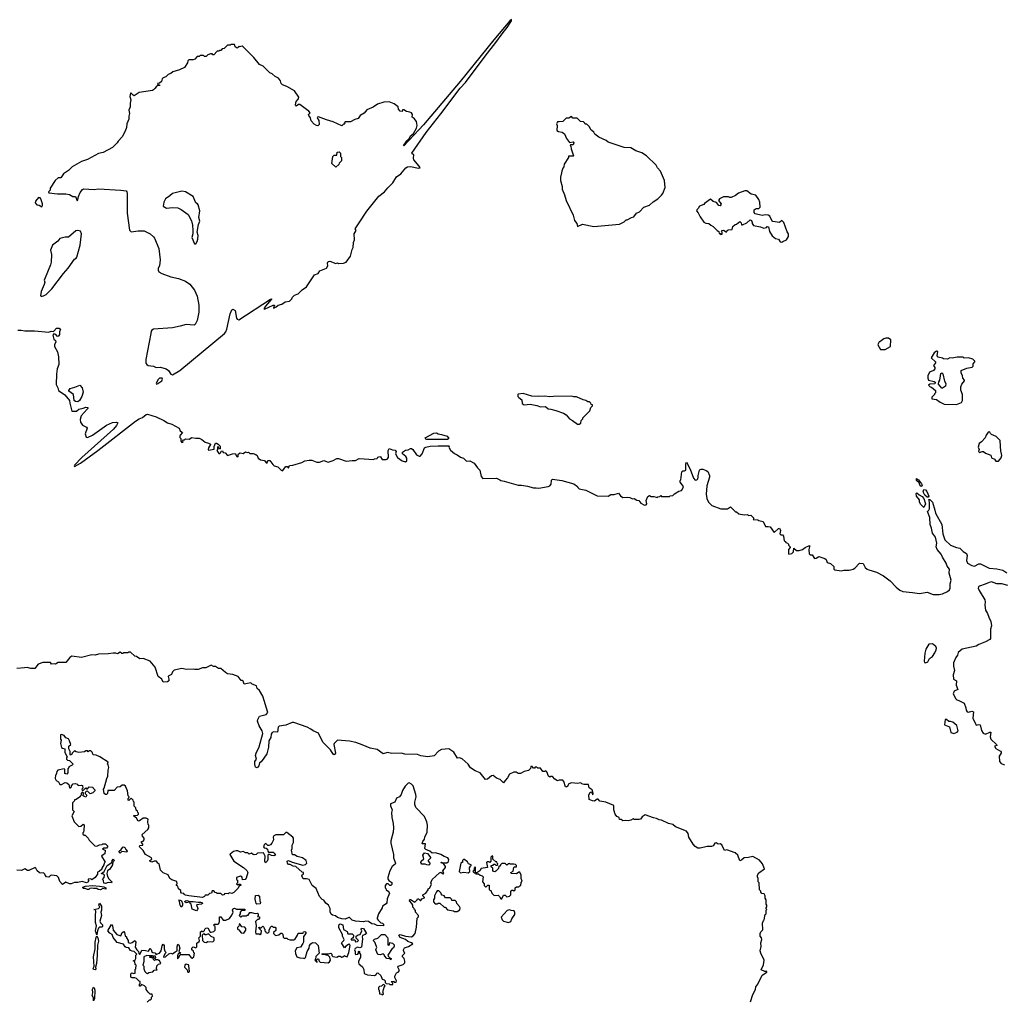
# Model space of a CAD drawing. Extents: x 2528705 to 2678277, y 911730 to 1023331.
# Tile 34 of 241: x 2579287 to 2590742, y 925676 to 937098. Entities that reach past the tile are written whole.
import ezdxf

# ---------------------------------------------------------------- set-up
doc = ezdxf.new("R2010")
doc.units = 0

msp = doc.modelspace()

# ---------------------------------------------------------------- linework, layer by layer
at = {"layer": '0CON20XD'}
for points in [[(2581065, 932965), (2581151, 933015), (2581668, 933445), (2581684, 933465), (2581695, 933495), (2581735, 933674), (2581755, 933720), (2581765, 933730), (2581794, 933714), (2581808, 933625), (2581815, 933612), (2581835, 933607), (2582205, 933846), (2582215, 933850), (2582217, 933845), (2582147, 933765), (2582128, 933735), (2582135, 933728), (2582237, 933777), (2582250, 933775), (2582240, 933745), (2582245, 933742), (2582272, 933755), (2582294, 933776), (2582335, 933789), (2582376, 933814), (2582425, 933824), (2582452, 933848), (2582462, 933868), (2582485, 933892), (2582525, 933908), (2582574, 933956), (2582625, 933988), (2582715, 934128), (2582760, 934145), (2582780, 934175), (2582855, 934208), (2582873, 934235), (2582867, 934265), (2582876, 934284), (2582896, 934286), (2582965, 934262), (2582985, 934268), (2582995, 934262), (2583055, 934263), (2583085, 934278), (2583134, 934345), (2583154, 934425), (2583167, 934445), (2583170, 934505), (2583181, 934535), (2583179, 934605), (2583200, 934645), (2583189, 934665), (2583235, 934735), (2583325, 934871), (2583464, 935045), (2583532, 935095), (2583568, 935142), (2583629, 935201), (2583672, 935268), (2583720, 935305), (2583780, 935375), (2583800, 935385), (2583835, 935389), (2583925, 935371), (2583946, 935374), (2583936, 935395), (2583874, 935465), (2583867, 935485), (2583872, 935525), (2583852, 935535), (2583849, 935545), (2584015, 935785), (2584185, 936002), (2584411, 936299), (2584475, 936368), (2584713, 936687), (2584816, 936815), (2584911, 936949), (2584958, 937005), (2585010, 937085), (2585008, 937098), (2584988, 937085), (2584805, 936865), (2584410, 936380), (2583986, 935874), (2583755, 935628), (2583751, 935635), (2583768, 935652), (2583791, 935689), (2583821, 935719), (2583835, 935746), (2583867, 935773), (2583904, 935835), (2583913, 935865), (2583903, 935913), (2583875, 935948), (2583853, 935963), (2583858, 935995), (2583845, 936012), (2583825, 936022), (2583788, 936028), (2583755, 936050), (2583742, 936048), (2583735, 936030), (2583713, 936033), (2583692, 936055), (2583690, 936085), (2583645, 936117), (2583585, 936142), (2583525, 936139), (2583448, 936115), (2583401, 936079), (2583325, 936048), (2583295, 936008), (2583247, 935983), (2583225, 935948), (2583185, 935938), (2583135, 935908), (2583075, 935908), (2583060, 935895), (2583068, 935882), (2583055, 935880), (2583035, 935862), (2582935, 935908), (2582855, 935931), (2582765, 935969), (2582750, 935965), (2582748, 935955), (2582767, 935925), (2582772, 935878), (2582757, 935863), (2582740, 935865), (2582712, 935882), (2582679, 935919), (2582672, 935955), (2582651, 935981), (2582647, 935995), (2582668, 936015), (2582652, 936035), (2582622, 936052), (2582545, 936109), (2582530, 936110), (2582505, 936090), (2582498, 936095), (2582494, 936105), (2582504, 936146), (2582532, 936175), (2582533, 936195), (2582485, 936268), (2582395, 936322), (2582345, 936338), (2582328, 936355), (2582320, 936385), (2582296, 936416), (2582260, 936435), (2582225, 936468), (2582195, 936480), (2582120, 936555), (2582075, 936578), (2582009, 936659), (2581885, 936782), (2581875, 936790), (2581845, 936780), (2581835, 936790), (2581830, 936775), (2581815, 936768), (2581795, 936780), (2581785, 936810), (2581745, 936810), (2581735, 936800), (2581705, 936800), (2581667, 936763), (2581642, 936758), (2581625, 936740), (2581615, 936740), (2581605, 936730), (2581585, 936730), (2581545, 936690), (2581535, 936690), (2581525, 936700), (2581505, 936700), (2581475, 936690), (2581455, 936670), (2581435, 936670), (2581425, 936680), (2581385, 936680), (2581375, 936670), (2581352, 936668), (2581325, 936640), (2581305, 936630), (2581255, 936630), (2581243, 936617), (2581240, 936595), (2581205, 936540), (2581147, 936513), (2581068, 936492), (2581045, 936470), (2581015, 936460), (2580987, 936433), (2580955, 936420), (2580945, 936410), (2580935, 936380), (2580915, 936360), (2580890, 936355), (2580892, 936342), (2580915, 936340), (2580918, 936332), (2580895, 936330), (2580873, 936317), (2580860, 936295), (2580845, 936283), (2580830, 936275), (2580675, 936249), (2580618, 936212), (2580605, 936219), (2580585, 936243), (2580575, 936243), (2580569, 936205), (2580578, 936165), (2580571, 936125), (2580572, 936085), (2580558, 936045), (2580564, 936005), (2580556, 935975), (2580558, 935942), (2580534, 935885), (2580531, 935845), (2580515, 935800), (2580480, 935735), (2580432, 935685), (2580422, 935665), (2580368, 935612), (2580256, 935554), (2580205, 935540), (2580075, 935470), (2580004, 935446), (2579898, 935385), (2579855, 935343), (2579795, 935303), (2579765, 935257), (2579735, 935258), (2579698, 935225), (2579643, 935137), (2579640, 935115), (2579620, 935095), (2579625, 935082), (2579725, 935072), (2579823, 935073), (2579865, 935062), (2579905, 935040), (2579935, 935040), (2579955, 934990), (2579965, 935002), (2579969, 935041), (2579990, 935085), (2580017, 935123), (2580030, 935130), (2580155, 935123), (2580205, 935129), (2580465, 935115), (2580524, 935105), (2580533, 935095), (2580538, 935075), (2580538, 934848), (2580565, 934649), (2580585, 934630), (2580665, 934641), (2580735, 934641), (2580806, 934606), (2580845, 934572), (2580857, 934555), (2580906, 934436), (2580922, 934305), (2580912, 934235), (2580899, 934205), (2580898, 934185), (2580906, 934165), (2580941, 934145), (2581045, 934104), (2581135, 934085), (2581214, 934054), (2581265, 934021), (2581320, 933950), (2581350, 933880), (2581371, 933775), (2581371, 933695), (2581353, 933597), (2581328, 933552), (2581315, 933545), (2581225, 933551), (2581155, 933531), (2581065, 933514), (2580845, 933498), (2580825, 933486), (2580818, 933475), (2580814, 933446), (2580755, 933144), (2580755, 933102), (2580765, 933084), (2580783, 933073), (2580845, 933066), (2580875, 933051), (2580925, 933054), (2580992, 933035), (2581017, 933015), (2581045, 932973), (2581065, 932965)], [(2585775, 934690), (2585835, 934717), (2585965, 934693), (2586265, 934720), (2586320, 934745), (2586343, 934767), (2586355, 934768), (2586403, 934797), (2586430, 934805), (2586464, 934846), (2586499, 934861), (2586550, 934915), (2586615, 934938), (2586655, 934978), (2586710, 935015), (2586753, 935057), (2586768, 935075), (2586798, 935145), (2586788, 935225), (2586742, 935335), (2586708, 935375), (2586692, 935405), (2586580, 935515), (2586525, 935549), (2586455, 935570), (2586396, 935606), (2586321, 935611), (2586135, 935672), (2586111, 935691), (2586025, 935732), (2585977, 935767), (2585965, 935790), (2585945, 935810), (2585930, 935815), (2585915, 935850), (2585885, 935880), (2585865, 935880), (2585860, 935895), (2585845, 935908), (2585812, 935912), (2585772, 935952), (2585723, 935953), (2585705, 935970), (2585677, 935953), (2585645, 935950), (2585605, 935912), (2585565, 935910), (2585545, 935910), (2585532, 935885), (2585540, 935865), (2585535, 935810), (2585555, 935798), (2585597, 935787), (2585625, 935770), (2585648, 935715), (2585685, 935670), (2585725, 935678), (2585732, 935665), (2585725, 935640), (2585695, 935640), (2585690, 935635), (2585700, 935625), (2585702, 935595), (2585730, 935515), (2585725, 935510), (2585672, 935508), (2585670, 935495), (2585622, 935415), (2585618, 935385), (2585605, 935370), (2585593, 935337), (2585592, 935315), (2585578, 935265), (2585577, 935225), (2585597, 935155), (2585598, 935125), (2585625, 935060), (2585643, 934995), (2585726, 934825), (2585743, 934763), (2585768, 934728), (2585775, 934690)], [(2582965, 935380), (2582920, 935425), (2582930, 935505), (2582945, 935520), (2582978, 935522), (2582982, 935558), (2583005, 935560), (2583020, 935545), (2583020, 935505), (2583030, 935495), (2583030, 935455), (2583002, 935428), (2582998, 935412), (2582965, 935380)], [(2579545, 934922), (2579553, 934935), (2579553, 934955), (2579534, 935014), (2579525, 935026), (2579505, 935027), (2579470, 934985), (2579468, 934968), (2579485, 934942), (2579515, 934938), (2579545, 934922)], [(2581335, 934489), (2581353, 934515), (2581361, 934545), (2581363, 934585), (2581353, 934625), (2581368, 934715), (2581382, 934755), (2581372, 934795), (2581381, 934875), (2581364, 934944), (2581355, 934956), (2581335, 934966), (2581305, 935040), (2581215, 935096), (2581175, 935102), (2581065, 935076), (2581035, 935047), (2580984, 935015), (2580964, 934975), (2580957, 934927), (2580995, 934906), (2581065, 934912), (2581127, 934907), (2581165, 934889), (2581245, 934830), (2581285, 934758), (2581299, 934705), (2581303, 934645), (2581300, 934605), (2581288, 934565), (2581321, 934491), (2581335, 934489)], [(2588155, 934508), (2588165, 934518), (2588208, 934535), (2588230, 934575), (2588230, 934605), (2588215, 934630), (2588178, 934738), (2588155, 934760), (2588125, 934738), (2588048, 934748), (2588040, 934755), (2588015, 934810), (2587995, 934822), (2587965, 934826), (2587925, 934818), (2587845, 934838), (2587833, 934853), (2587830, 934885), (2587855, 934900), (2587885, 934902), (2587902, 934918), (2587897, 934975), (2587887, 935005), (2587850, 935055), (2587796, 935066), (2587745, 935108), (2587724, 935106), (2587650, 935080), (2587615, 935052), (2587565, 935028), (2587548, 935028), (2587535, 935038), (2587477, 935037), (2587430, 935015), (2587418, 934995), (2587447, 934955), (2587446, 934944), (2587435, 934933), (2587420, 934935), (2587395, 934970), (2587355, 934983), (2587325, 935008), (2587255, 934960), (2587245, 934948), (2587195, 934927), (2587179, 934901), (2587163, 934887), (2587162, 934875), (2587181, 934851), (2587202, 934802), (2587245, 934742), (2587271, 934731), (2587305, 934727), (2587326, 934706), (2587355, 934692), (2587400, 934645), (2587420, 934635), (2587425, 934610), (2587435, 934610), (2587445, 934600), (2587458, 934602), (2587460, 934625), (2587452, 934632), (2587460, 934645), (2587475, 934648), (2587505, 934630), (2587515, 934630), (2587518, 934645), (2587528, 934652), (2587575, 934658), (2587585, 934690), (2587610, 934715), (2587625, 934718), (2587665, 934748), (2587680, 934735), (2587685, 934710), (2587695, 934710), (2587747, 934733), (2587785, 934768), (2587800, 934760), (2587809, 934739), (2587808, 934725), (2587824, 934704), (2587907, 934687), (2587945, 934672), (2587975, 934680), (2587985, 934690), (2587998, 934688), (2588010, 934635), (2588041, 934581), (2588082, 934552), (2588115, 934542), (2588135, 934512), (2588155, 934508)], [(2579535, 933880), (2579548, 933882), (2579565, 933883), (2579595, 933900), (2579660, 933965), (2579796, 934145), (2579849, 934205), (2579925, 934313), (2579945, 934322), (2579953, 934335), (2579991, 934475), (2580005, 934605), (2579995, 934638), (2579965, 934645), (2579941, 934639), (2579855, 934568), (2579814, 934566), (2579755, 934550), (2579729, 934521), (2579670, 934475), (2579647, 934415), (2579656, 934365), (2579653, 934275), (2579646, 934244), (2579582, 934095), (2579573, 934065), (2579580, 934045), (2579572, 934015), (2579538, 933935), (2579530, 933885), (2579535, 933880)], [(2579265, 933484), (2579305, 933485), (2579345, 933477), (2579458, 933478), (2579625, 933460), (2579653, 933473), (2579675, 933468), (2579685, 933472), (2579715, 933507), (2579745, 933510), (2579760, 933495), (2579750, 933465), (2579750, 933435), (2579735, 933412), (2579724, 933414), (2579706, 933436), (2579685, 933442), (2579673, 933425), (2579685, 933380), (2579702, 933365), (2579708, 933348), (2579691, 933315), (2579692, 933295), (2579725, 933233), (2579739, 933175), (2579741, 933085), (2579722, 933035), (2579715, 932975), (2579712, 932852), (2579731, 932815), (2579738, 932785), (2579811, 932731), (2579868, 932668), (2579871, 932635), (2579895, 932544), (2579946, 932544), (2579975, 932564), (2580025, 932576), (2580055, 932591), (2580078, 932585), (2580080, 932575), (2580073, 932565), (2580003, 932487), (2579989, 932445), (2579994, 932416), (2580019, 932379), (2580063, 932355), (2580071, 932345), (2580049, 932279), (2580061, 932241), (2580075, 932236), (2580135, 932264), (2580295, 932378), (2580365, 932409), (2580414, 932414), (2580428, 932408), (2580412, 932375), (2580377, 932333), (2580010, 932005), (2579923, 931915), (2579920, 931905), (2579925, 931900), (2579995, 931938), (2580194, 932085), (2580633, 932427), (2580675, 932454), (2580715, 932470), (2580758, 932502), (2580775, 932506), (2580875, 932476), (2580962, 932435), (2581005, 932406), (2581055, 932393), (2581143, 932345), (2581152, 932315), (2581180, 932295), (2581152, 932265), (2581150, 932255), (2581150, 932235), (2581160, 932225), (2581160, 932195), (2581175, 932180), (2581188, 932182), (2581180, 932195), (2581192, 932208), (2581205, 932210), (2581215, 932220), (2581262, 932218), (2581285, 932238), (2581335, 932228), (2581375, 932228), (2581404, 932214), (2581443, 932183), (2581485, 932172), (2581505, 932160), (2581507, 932153), (2581482, 932115), (2581480, 932095), (2581485, 932090), (2581548, 932102), (2581548, 932132), (2581565, 932170), (2581575, 932172), (2581597, 932157), (2581620, 932135), (2581620, 932105), (2581612, 932102), (2581595, 932130), (2581590, 932125), (2581590, 932095), (2581580, 932085), (2581605, 932050), (2581615, 932050), (2581628, 932062), (2581632, 932078), (2581645, 932080), (2581655, 932060), (2581678, 932058), (2581705, 932028), (2581763, 932047), (2581795, 932050), (2581814, 932014), (2581825, 932012), (2581830, 932015), (2581828, 932035), (2581832, 932045), (2581853, 932057), (2581885, 932050), (2581915, 932070), (2581935, 932060), (2581947, 932067), (2581965, 932050), (2582002, 932052), (2582035, 932040), (2582050, 932025), (2582060, 931995), (2582090, 931975), (2582135, 931968), (2582155, 931940), (2582167, 931943), (2582175, 931970), (2582195, 931968), (2582231, 931921), (2582248, 931908), (2582290, 931895), (2582330, 931855), (2582345, 931850), (2582385, 931900), (2582398, 931898), (2582415, 931880), (2582425, 931910), (2582465, 931913), (2582570, 931945), (2582604, 931966), (2582656, 931974), (2582685, 931973), (2582745, 931950), (2582775, 931950), (2582825, 931967), (2582875, 931950), (2582935, 931968), (2582978, 931992), (2582995, 931992), (2583085, 931962), (2583155, 931970), (2583195, 931967), (2583235, 931990), (2583405, 931980), (2583413, 931987), (2583445, 931992), (2583454, 932006), (2583475, 932017), (2583485, 932012), (2583505, 931982), (2583551, 931979), (2583562, 931985), (2583577, 932005), (2583573, 932085), (2583585, 932110), (2583625, 932092), (2583655, 932090), (2583668, 932075), (2583658, 932045), (2583683, 932005), (2583735, 931964), (2583775, 931953), (2583792, 931965), (2583790, 931995), (2583778, 932015), (2583742, 932045), (2583740, 932065), (2583775, 932088), (2583805, 932092), (2583835, 932110), (2583845, 932110), (2583862, 932095), (2583904, 932034), (2583935, 932018), (2583945, 932020), (2583968, 932045), (2583998, 932115), (2584010, 932125), (2584064, 932136), (2584155, 932141), (2584275, 932138), (2584282, 932135), (2584279, 932125), (2584297, 932087), (2584345, 932049), (2584375, 932036), (2584415, 932007), (2584449, 931995), (2584485, 931961), (2584525, 931964), (2584575, 931938), (2584612, 931882), (2584641, 931855), (2584655, 931783), (2584675, 931759), (2584835, 931762), (2584872, 931745), (2584884, 931734), (2584925, 931730), (2585085, 931680), (2585125, 931681), (2585195, 931671), (2585265, 931649), (2585295, 931652), (2585325, 931646), (2585435, 931666), (2585456, 931675), (2585470, 931695), (2585475, 931740), (2585485, 931750), (2585595, 931734), (2585735, 931698), (2585778, 931668), (2585780, 931655), (2585795, 931638), (2585875, 931623), (2586005, 931559), (2586135, 931553), (2586165, 931573), (2586205, 931573), (2586255, 931590), (2586278, 931558), (2586305, 931540), (2586355, 931542), (2586385, 931538), (2586415, 931522), (2586435, 931528), (2586465, 931508), (2586490, 931505), (2586514, 931474), (2586555, 931450), (2586575, 931452), (2586583, 931465), (2586574, 931505), (2586595, 931548), (2586615, 931560), (2586635, 931550), (2586665, 931550), (2586692, 931542), (2586705, 931540), (2586713, 931547), (2586735, 931550), (2586745, 931560), (2586755, 931550), (2586845, 931550), (2586853, 931557), (2586885, 931560), (2586905, 931580), (2586955, 931610), (2586985, 931620), (2587000, 931635), (2587010, 931665), (2586970, 931715), (2586970, 931735), (2586980, 931745), (2586992, 931838), (2587003, 931847), (2587023, 931847), (2587037, 931855), (2587037, 931933), (2587045, 931948), (2587088, 931868), (2587125, 931762), (2587145, 931738), (2587165, 931742), (2587177, 931755), (2587182, 931775), (2587180, 931795), (2587197, 931855), (2587205, 931863), (2587215, 931869), (2587235, 931866), (2587275, 931852), (2587291, 931841), (2587312, 931795), (2587312, 931775), (2587282, 931675), (2587273, 931577), (2587282, 931525), (2587302, 931485), (2587340, 931445), (2587445, 931408), (2587522, 931408), (2587555, 931430), (2587615, 931370), (2587625, 931370), (2587655, 931350), (2587715, 931338), (2587755, 931340), (2587765, 931330), (2587795, 931332), (2587828, 931298), (2587822, 931282), (2587875, 931280), (2587885, 931270), (2587935, 931260), (2587965, 931200), (2587995, 931202), (2588020, 931195), (2588065, 931130), (2588115, 931178), (2588125, 931180), (2588140, 931155), (2588132, 931115), (2588142, 931102), (2588148, 931102), (2588162, 931102), (2588175, 931090), (2588180, 931035), (2588198, 931028), (2588200, 931015), (2588218, 931008), (2588230, 930995), (2588230, 930985), (2588250, 930965), (2588250, 930955), (2588230, 930935), (2588230, 930885), (2588235, 930880), (2588272, 930888), (2588290, 930905), (2588293, 930947), (2588325, 930920), (2588355, 930920), (2588395, 930932), (2588425, 930958), (2588475, 930980), (2588477, 930965), (2588467, 930935), (2588472, 930882), (2588485, 930870), (2588505, 930870), (2588535, 930830), (2588555, 930832), (2588585, 930852), (2588655, 930830), (2588670, 930815), (2588680, 930780), (2588721, 930771), (2588758, 930735), (2588760, 930705), (2588770, 930695), (2588845, 930686), (2588875, 930694), (2588938, 930692), (2588985, 930703), (2589005, 930714), (2589057, 930773), (2589102, 930772), (2589124, 930725), (2589147, 930705), (2589165, 930695), (2589255, 930669), (2589335, 930626), (2589415, 930567), (2589483, 930493), (2589525, 930460), (2589562, 930445), (2589673, 930433)], [(2589355, 933260), (2589420, 933295), (2589422, 933372), (2589395, 933392), (2589365, 933392), (2589340, 933385), (2589295, 933350), (2589285, 933350), (2589273, 933327), (2589270, 933315), (2589302, 933262), (2589355, 933260)], [(2590185, 932622), (2590245, 932643), (2590256, 932665), (2590257, 932735), (2590238, 932788), (2590238, 932825), (2590248, 932855), (2590280, 932895), (2590280, 932905), (2590260, 932925), (2590257, 932957), (2590240, 932985), (2590242, 933015), (2590305, 933044), (2590370, 933055), (2590380, 933065), (2590380, 933095), (2590400, 933115), (2590398, 933125), (2590377, 933147), (2590325, 933162), (2590275, 933160), (2590265, 933170), (2590195, 933172), (2590135, 933160), (2590108, 933162), (2590082, 933148), (2590035, 933150), (2590025, 933160), (2589972, 933172), (2589962, 933185), (2589970, 933235), (2589955, 933240), (2589925, 933220), (2589892, 933165), (2589940, 933115), (2589940, 933105), (2589920, 933075), (2589932, 933052), (2589932, 933035), (2589920, 933015), (2589870, 932995), (2589852, 932955), (2589852, 932925), (2589860, 932905), (2589927, 932887), (2589940, 932875), (2589935, 932860), (2589875, 932858), (2589862, 932845), (2589880, 932825), (2589895, 932820), (2589940, 932785), (2589940, 932755), (2589930, 932745), (2589930, 932735), (2589900, 932705), (2589900, 932685), (2589955, 932680), (2589995, 932646), (2590044, 932624), (2590185, 932622)], [(2590025, 932810), (2590015, 932810), (2589978, 932855), (2589980, 932885), (2589992, 932905), (2589998, 932955), (2590005, 932980), (2590015, 932988), (2590027, 932977), (2590045, 932890), (2590060, 932865), (2590058, 932832), (2590025, 932810)], [(2579965, 932653), (2579935, 932654), (2579920, 932665), (2579913, 932735), (2579857, 932775), (2579857, 932785), (2579875, 932807), (2579930, 932820), (2579985, 932847), (2580015, 932813), (2580026, 932765), (2580010, 932715), (2579982, 932665), (2579965, 932653)], [(2580877, 932857), (2580895, 932863), (2580939, 932895), (2580950, 932915), (2580945, 932927), (2580915, 932926), (2580895, 932907), (2580873, 932865), (2580877, 932857)], [(2585795, 932390), (2585817, 932403), (2585820, 932435), (2585837, 932453), (2585840, 932465), (2585920, 932545), (2585930, 932585), (2585950, 932605), (2585950, 932615), (2585935, 932620), (2585930, 932635), (2585915, 932650), (2585895, 932650), (2585875, 932668), (2585843, 932673), (2585765, 932710), (2585735, 932708), (2585705, 932717), (2585496, 932714), (2585455, 932708), (2585395, 932717), (2585325, 932712), (2585245, 932718), (2585145, 932747), (2585088, 932742), (2585082, 932735), (2585083, 932715), (2585092, 932702), (2585128, 932675), (2585133, 932633), (2585155, 932618), (2585225, 932624), (2585305, 932609), (2585345, 932592), (2585405, 932598), (2585435, 932568), (2585466, 932566), (2585525, 932552), (2585615, 932519), (2585645, 932499), (2585685, 932452), (2585720, 932435), (2585775, 932390), (2585795, 932390)], [(2584025, 932212), (2584013, 932215), (2584006, 932234), (2584105, 932287), (2584135, 932292), (2584155, 932278), (2584195, 932273), (2584262, 932252), (2584279, 932225), (2584265, 932214), (2584025, 932212)], [(2590675, 931960), (2590705, 932000), (2590712, 932025), (2590707, 932067), (2590700, 932075), (2590695, 932200), (2590648, 932248), (2590593, 932273), (2590582, 932282), (2590575, 932300), (2590565, 932302), (2590555, 932298), (2590533, 932265), (2590518, 932232), (2590476, 932184), (2590451, 932165), (2590438, 932125), (2590448, 932095), (2590440, 932075), (2590455, 932062), (2590485, 932072), (2590502, 932072), (2590523, 932053), (2590585, 932030), (2590595, 932000), (2590630, 931985), (2590645, 931960), (2590675, 931960)], [(2589775, 931666), (2589763, 931673), (2589750, 931710), (2589720, 931735), (2589721, 931759), (2589744, 931745), (2589779, 931699), (2589785, 931682), (2589775, 931666)], [(2589805, 931420), (2589771, 931455), (2589756, 931485), (2589755, 931510), (2589721, 931555), (2589717, 931583), (2589725, 931592), (2589750, 931570), (2589785, 931550), (2589806, 931525), (2589824, 931465), (2589805, 931420)], [(2589855, 931541), (2589843, 931543), (2589819, 931565), (2589800, 931605), (2589805, 931632), (2589825, 931629), (2589839, 931609), (2589864, 931555), (2589855, 931541)], [(2589673, 930433), (2589755, 930420), (2589845, 930435), (2589915, 930410), (2589985, 930411), (2590025, 930419), (2590081, 930445), (2590105, 930465), (2590114, 930485), (2590114, 930534), (2590123, 930577), (2590102, 930658), (2590103, 930705), (2590079, 930738), (2590067, 930775), (2590022, 930842), (2590007, 930877), (2589962, 930932), (2589950, 930965), (2589957, 931005), (2589940, 931075), (2589905, 931125), (2589895, 931182), (2589879, 931225), (2589877, 931307), (2589850, 931375), (2589865, 931389), (2589870, 931405), (2589873, 931485), (2589864, 931515), (2589875, 931516), (2589905, 931485), (2589932, 931392), (2589942, 931355), (2590014, 931225), (2590026, 931114), (2590049, 931045), (2590115, 930982), (2590185, 930956), (2590225, 930948), (2590265, 930908), (2590303, 930885), (2590310, 930865), (2590304, 930806), (2590315, 930773), (2590365, 930747), (2590395, 930741), (2590444, 930766), (2590466, 930766), (2590565, 930714), (2590655, 930707), (2590725, 930691), (2590771, 930661)], [(2590785, 930514), (2590712, 930532), (2590655, 930535), (2590595, 930555), (2590565, 930551), (2590519, 930529), (2590453, 930507), (2590442, 930498), (2590439, 930485), (2590448, 930458), (2590517, 930347), (2590520, 930325), (2590514, 930285), (2590525, 930228), (2590548, 930188), (2590561, 930145), (2590585, 930095), (2590593, 930045), (2590581, 930005), (2590582, 929898), (2590574, 929886), (2590525, 929858), (2590445, 929829), (2590415, 929810), (2590250, 929775), (2590207, 929735), (2590198, 929702), (2590179, 929675), (2590152, 929615), (2590150, 929575), (2590164, 929525), (2590146, 929475), (2590152, 929425), (2590186, 929406), (2590181, 929355), (2590202, 929305), (2590158, 929285), (2590148, 929255), (2590177, 929197), (2590190, 929185), (2590215, 929177), (2590274, 929144), (2590295, 929090), (2590298, 929065), (2590310, 929045), (2590325, 929040), (2590365, 929053), (2590382, 929045), (2590375, 928970), (2590415, 928890), (2590445, 928898), (2590460, 928895), (2590476, 928826), (2590498, 928795), (2590525, 928784), (2590575, 928808), (2590587, 928807), (2590578, 928755), (2590585, 928725), (2590652, 928665), (2590656, 928654), (2590630, 928645), (2590645, 928618), (2590697, 928587), (2590706, 928575), (2590706, 928565), (2590681, 928529), (2590687, 928465), (2590705, 928442), (2590745, 928427)], [(2587788, 925672), (2587817, 925755), (2587847, 925813), (2587850, 925845), (2587873, 925875), (2587925, 925982), (2587978, 926015), (2587980, 926025), (2587955, 926022), (2587912, 926042), (2587939, 926101), (2587948, 926155), (2587908, 926235), (2587902, 926265), (2587912, 926315), (2587908, 926355), (2587920, 926395), (2587918, 926415), (2587900, 926435), (2587902, 926465), (2587910, 926485), (2587932, 926508), (2587930, 926585), (2587940, 926615), (2587950, 926625), (2587960, 926685), (2587970, 926695), (2587970, 926735), (2587980, 926745), (2587972, 926752), (2587970, 926765), (2587980, 926775), (2587980, 926795), (2587970, 926805), (2587970, 926855), (2587960, 926875), (2587960, 926905), (2587948, 926928), (2587922, 926932), (2587910, 926945), (2587908, 926958), (2587893, 926973), (2587890, 927055), (2587880, 927065), (2587880, 927105), (2587870, 927125), (2587870, 927145), (2587885, 927170), (2587952, 927218), (2587930, 927275), (2587895, 927320), (2587815, 927360), (2587765, 927348), (2587715, 927347), (2587685, 927318), (2587665, 927312), (2587642, 927375), (2587610, 927405), (2587515, 927437), (2587485, 927432), (2587456, 927496), (2587435, 927508), (2587414, 927504), (2587389, 927519), (2587375, 927516), (2587354, 927486), (2587334, 927476), (2587285, 927478), (2587205, 927457), (2587175, 927460), (2587145, 927478), (2587121, 927505), (2587070, 927585), (2587065, 927630), (2587045, 927654), (2586917, 927707), (2586885, 927732), (2586836, 927746), (2586755, 927784), (2586725, 927789), (2586695, 927804), (2586661, 927811), (2586565, 927847), (2586527, 927823), (2586508, 927795), (2586495, 927790), (2586435, 927790), (2586425, 927800), (2586398, 927782), (2586366, 927776), (2586335, 927781), (2586305, 927778), (2586285, 927790), (2586265, 927790), (2586260, 927815), (2586235, 927828), (2586213, 927853), (2586199, 927905), (2586200, 927955), (2586105, 927994), (2586036, 928006), (2586015, 928030), (2586005, 928030), (2585974, 928006), (2585950, 928010), (2585912, 928025), (2585908, 928075), (2585922, 928108), (2585938, 928108), (2585955, 928080), (2585960, 928095), (2585948, 928138), (2585912, 928162), (2585905, 928200), (2585855, 928200), (2585828, 928208), (2585815, 928220), (2585775, 928212), (2585705, 928218), (2585675, 928208), (2585655, 928172), (2585635, 928172), (2585618, 928235), (2585605, 928250), (2585565, 928250), (2585545, 928242), (2585511, 928261), (2585485, 928290), (2585465, 928290), (2585453, 928283), (2585440, 928295), (2585420, 928345), (2585408, 928358), (2585395, 928350), (2585375, 928350), (2585345, 928390), (2585315, 928390), (2585305, 928400), (2585285, 928400), (2585275, 928390), (2585265, 928390), (2585248, 928408), (2585235, 928410), (2585230, 928385), (2585205, 928360), (2585155, 928350), (2585115, 928328), (2585088, 928328), (2585062, 928342), (2585035, 928342), (2584985, 928318), (2584963, 928275), (2584936, 928244), (2584915, 928218), (2584875, 928256), (2584834, 928274), (2584795, 928303), (2584775, 928301), (2584729, 928261), (2584705, 928258), (2584644, 928335), (2584585, 928358), (2584531, 928391), (2584504, 928435), (2584435, 928499), (2584405, 928510), (2584380, 928505), (2584337, 928575), (2584280, 928615), (2584195, 928606), (2584158, 928585), (2584107, 928533), (2584035, 928521), (2583955, 928531), (2583916, 928546), (2583768, 928552), (2583725, 928562), (2583615, 928560), (2583565, 928570), (2583515, 928557), (2583445, 928606), (2583365, 928623), (2583270, 928660), (2583197, 928687), (2583125, 928703), (2582985, 928714), (2582944, 928676), (2582941, 928665), (2582959, 928565), (2582955, 928550), (2582945, 928544), (2582935, 928550), (2582901, 928601), (2582815, 928690), (2582765, 928797), (2582703, 928823), (2582675, 928844), (2582633, 928865), (2582475, 928919), (2582455, 928919), (2582385, 928888), (2582305, 928879), (2582294, 928865), (2582285, 928808), (2582245, 928812), (2582225, 928802), (2582214, 928785), (2582207, 928745), (2582185, 928705), (2582183, 928635), (2582162, 928555), (2582126, 928505), (2582095, 928463), (2582075, 928450), (2582070, 928415), (2582048, 928392), (2582032, 928402), (2582023, 928435), (2582023, 928465), (2582040, 928495), (2582031, 928535), (2582036, 928564), (2582071, 928639), (2582114, 928794), (2582108, 928825), (2582071, 928881), (2582054, 928935), (2582056, 928955), (2582076, 928995), (2582155, 929012), (2582174, 929035), (2582116, 929225), (2582075, 929293), (2582048, 929315), (2582040, 929345), (2581990, 929365), (2581975, 929380), (2581898, 929368), (2581885, 929400), (2581875, 929410), (2581865, 929410), (2581830, 929455), (2581767, 929477), (2581705, 929488), (2581681, 929501), (2581627, 929547), (2581598, 929548), (2581565, 929570), (2581543, 929573), (2581515, 929588), (2581452, 929558), (2581415, 929558), (2581362, 929538), (2581325, 929538), (2581305, 929542), (2581227, 929537), (2581175, 929547), (2581085, 929528), (2581065, 929508), (2581051, 929479), (2581023, 929465), (2581016, 929455), (2581023, 929425), (2581020, 929405), (2581005, 929394), (2580955, 929390), (2580940, 929425), (2580896, 929456), (2580864, 929565), (2580806, 929635), (2580725, 929664), (2580685, 929662), (2580645, 929688), (2580625, 929692), (2580575, 929740), (2580555, 929740), (2580545, 929730), (2580495, 929730), (2580485, 929722), (2580475, 929722), (2580455, 929738), (2580425, 929718), (2580405, 929728), (2580375, 929728), (2580315, 929718), (2580205, 929714), (2580165, 929702), (2580125, 929708), (2580005, 929676), (2579895, 929691), (2579871, 929675), (2579825, 929617), (2579735, 929618), (2579705, 929598), (2579695, 929602), (2579655, 929600), (2579645, 929620), (2579557, 929617), (2579502, 929598), (2579462, 929548), (2579415, 929550), (2579375, 929560), (2579343, 929557), (2579255, 929550)], [(2589825, 929613), (2589852, 929628), (2589873, 929665), (2589905, 929689), (2589935, 929731), (2589949, 929765), (2589952, 929785), (2589946, 929805), (2589905, 929835), (2589865, 929832), (2589831, 929775), (2589819, 929725), (2589811, 929635), (2589815, 929620), (2589825, 929613)], [(2590155, 928793), (2590195, 928808), (2590206, 928824), (2590191, 928885), (2590145, 928924), (2590117, 928933), (2590095, 928932), (2590070, 928955), (2590053, 928957), (2590048, 928895), (2590105, 928868), (2590120, 928805), (2590155, 928793)], [(2582222, 927518), (2582205, 927498), (2582185, 927488), (2582175, 927488), (2582155, 927510), (2582145, 927512), (2582130, 927495), (2582123, 927473), (2582132, 927462), (2582155, 927460), (2582168, 927448), (2582172, 927425), (2582182, 927412), (2582235, 927410), (2582249, 927399), (2582262, 927375), (2582245, 927368), (2582215, 927374), (2582185, 927390), (2582173, 927375), (2582173, 927325), (2582167, 927305), (2582145, 927288), (2582137, 927305), (2582142, 927365), (2582122, 927402), (2582055, 927400), (2582037, 927383), (2582015, 927380), (2582003, 927383), (2581985, 927400), (2581955, 927390), (2581942, 927402), (2581913, 927403), (2581885, 927420), (2581855, 927410), (2581826, 927426), (2581805, 927428), (2581775, 927420), (2581735, 927390), (2581733, 927383), (2581777, 927307), (2581890, 927235), (2581929, 927199), (2581942, 927175), (2581922, 927108), (2581910, 927095), (2581880, 927090), (2581875, 927120), (2581855, 927132), (2581810, 927115), (2581810, 927095), (2581820, 927085), (2581820, 927055), (2581810, 927045), (2581825, 927030), (2581835, 927040), (2581855, 927040), (2581860, 927025), (2581842, 927018), (2581828, 926992), (2581777, 926943), (2581755, 926932), (2581725, 926938), (2581712, 926928), (2581675, 926930), (2581660, 926915), (2581645, 926912), (2581625, 926930), (2581585, 926930), (2581575, 926940), (2581562, 926942), (2581545, 926960), (2581525, 926960), (2581520, 926935), (2581495, 926930), (2581477, 926913), (2581445, 926910), (2581436, 926894), (2581415, 926884), (2581255, 926902), (2581215, 926910), (2581202, 926918), (2581195, 926930), (2581170, 926935), (2581160, 926945), (2581160, 926965), (2581133, 926983), (2581127, 927017), (2581110, 927025), (2581110, 927035), (2581120, 927045), (2581115, 927070), (2581055, 927090), (2581032, 927105), (2581015, 927148), (2580955, 927170), (2580923, 927203), (2580910, 927275), (2580895, 927282), (2580878, 927305), (2580852, 927308), (2580825, 927297), (2580800, 927305), (2580800, 927315), (2580825, 927330), (2580822, 927345), (2580752, 927385), (2580722, 927432), (2580680, 927475), (2580685, 927490), (2580718, 927492), (2580720, 927505), (2580703, 927523), (2580702, 927535), (2580725, 927538), (2580736, 927554), (2580733, 927575), (2580716, 927596), (2580713, 927617), (2580778, 927675), (2580788, 927695), (2580790, 927725), (2580780, 927735), (2580778, 927765), (2580782, 927795), (2580759, 927809), (2580725, 927807), (2580680, 927775), (2580665, 927773), (2580647, 927807), (2580612, 927835), (2580615, 927840), (2580658, 927842), (2580668, 927852), (2580670, 927865), (2580662, 927872), (2580658, 927888), (2580642, 927902), (2580638, 927928), (2580620, 927945), (2580620, 927995), (2580612, 928002), (2580608, 928018), (2580585, 928040), (2580558, 928012), (2580550, 928015), (2580550, 928035), (2580558, 928042), (2580560, 928055), (2580548, 928068), (2580540, 928125), (2580519, 928179), (2580502, 928192), (2580478, 928192), (2580455, 928170), (2580422, 928168), (2580385, 928130), (2580312, 928128), (2580310, 928095), (2580297, 928083), (2580285, 928082), (2580270, 928095), (2580260, 928145), (2580270, 928155), (2580301, 928269), (2580313, 928295), (2580316, 928364), (2580322, 928395), (2580317, 928427), (2580310, 928435), (2580315, 928460), (2580221, 928521), (2580175, 928540), (2580140, 928545), (2580130, 928575), (2580115, 928590), (2580095, 928590), (2580085, 928580), (2580075, 928590), (2580055, 928590), (2580042, 928578), (2579975, 928573), (2579945, 928578), (2579925, 928590), (2579902, 928568), (2579885, 928540), (2579873, 928543), (2579872, 928582), (2579858, 928615), (2579860, 928645), (2579880, 928665), (2579868, 928705), (2579855, 928730), (2579825, 928740), (2579805, 928770), (2579775, 928780), (2579762, 928778), (2579760, 928725), (2579770, 928715), (2579762, 928675), (2579775, 928630), (2579785, 928620), (2579810, 928615), (2579810, 928575), (2579840, 928515), (2579832, 928508), (2579830, 928495), (2579843, 928483), (2579865, 928480), (2579910, 928435), (2579898, 928422), (2579860, 928405), (2579860, 928395), (2579848, 928382), (2579847, 928333), (2579835, 928320), (2579810, 928325), (2579810, 928375), (2579805, 928380), (2579730, 928365), (2579718, 928352), (2579710, 928315), (2579703, 928307), (2579698, 928268), (2579710, 928245), (2579739, 928229), (2579755, 928200), (2579775, 928200), (2579815, 928222), (2579835, 928220), (2579857, 928197), (2579865, 928160), (2579878, 928162), (2579888, 928172), (2579890, 928185), (2579910, 928205), (2579935, 928210), (2579955, 928202), (2579968, 928188), (2580005, 928192), (2580016, 928186), (2580020, 928155), (2580010, 928145), (2580015, 928130), (2580028, 928132), (2580055, 928160), (2580065, 928150), (2580075, 928150), (2580095, 928170), (2580138, 928168), (2580140, 928155), (2580160, 928135), (2580160, 928125), (2580137, 928103), (2580105, 928090), (2580075, 928120), (2580062, 928118), (2580050, 928105), (2580050, 928095), (2580068, 928075), (2580055, 928052), (2580035, 928058), (2580022, 928072), (2580030, 928085), (2580028, 928098), (2580012, 928108), (2580000, 928095), (2580000, 928075), (2579990, 928065), (2579990, 928055), (2579935, 928020), (2579925, 928020), (2579920, 928005), (2579900, 927985), (2579902, 927905), (2579920, 927885), (2579892, 927835), (2579922, 927765), (2579975, 927710), (2579997, 927713), (2580025, 927737), (2580035, 927730), (2580032, 927665), (2580030, 927645), (2580020, 927635), (2580022, 927622), (2580035, 927610), (2580048, 927608), (2580083, 927573), (2580095, 927550), (2580160, 927485), (2580185, 927482), (2580215, 927498), (2580245, 927500), (2580255, 927510), (2580285, 927508), (2580308, 927485), (2580307, 927473), (2580295, 927460), (2580265, 927460), (2580250, 927445), (2580280, 927435), (2580278, 927392), (2580260, 927385), (2580240, 927365), (2580280, 927295), (2580270, 927285), (2580267, 927263), (2580243, 927227), (2580242, 927215), (2580210, 927185), (2580192, 927178), (2580192, 927155), (2580163, 927115), (2580125, 927090), (2580115, 927100), (2580083, 927097), (2580082, 927085), (2580090, 927075), (2580079, 927061), (2580065, 927056), (2580015, 927070), (2579965, 927057), (2579925, 927060), (2579886, 927044), (2579865, 927044), (2579825, 927062), (2579785, 927034), (2579752, 927072), (2579737, 927117), (2579717, 927137), (2579655, 927142), (2579645, 927140), (2579625, 927120), (2579600, 927125), (2579582, 927142), (2579580, 927155), (2579565, 927170), (2579525, 927168), (2579514, 927174), (2579490, 927195), (2579476, 927226), (2579465, 927232), (2579392, 927198), (2579378, 927198), (2579345, 927218), (2579317, 927203), (2579305, 927198), (2579255, 927202)], [(2581408, 926498), (2581415, 926490), (2581425, 926490), (2581438, 926502), (2581440, 926515), (2581452, 926528), (2581475, 926530), (2581502, 926482), (2581515, 926480), (2581545, 926490), (2581560, 926505), (2581562, 926525), (2581560, 926545), (2581550, 926555), (2581550, 926575), (2581595, 926572), (2581605, 926580), (2581612, 926605), (2581612, 926658), (2581628, 926658), (2581655, 926620), (2581685, 926620), (2581729, 926641), (2581755, 926680), (2581770, 926715), (2581762, 926735), (2581770, 926755), (2581785, 926760), (2581808, 926748), (2581905, 926747), (2581907, 926733), (2581865, 926730), (2581850, 926715), (2581850, 926695), (2581840, 926675), (2581855, 926660), (2581865, 926660), (2581875, 926670), (2581925, 926670), (2581935, 926680), (2581945, 926680), (2581965, 926710), (2581985, 926710), (2582025, 926698), (2582055, 926700), (2582060, 926695), (2582060, 926675), (2582052, 926662), (2582075, 926660), (2582078, 926645), (2582065, 926630), (2582052, 926628), (2582032, 926605), (2582038, 926555), (2582030, 926485), (2582035, 926460), (2582075, 926460), (2582085, 926450), (2582098, 926462), (2582100, 926495), (2582072, 926522), (2582070, 926535), (2582075, 926540), (2582085, 926530), (2582095, 926530), (2582115, 926550), (2582128, 926538), (2582130, 926525), (2582140, 926515), (2582140, 926495), (2582150, 926485), (2582150, 926475), (2582175, 926470), (2582190, 926485), (2582188, 926505), (2582203, 926537), (2582215, 926550), (2582225, 926550), (2582235, 926540), (2582258, 926538), (2582267, 926527), (2582265, 926500), (2582240, 926475), (2582240, 926465), (2582262, 926442), (2582302, 926448), (2582325, 926470), (2582335, 926470), (2582347, 926457), (2582353, 926423), (2582365, 926410), (2582395, 926410), (2582408, 926398), (2582435, 926390), (2582475, 926390), (2582486, 926394), (2582508, 926425), (2582520, 926445), (2582525, 926470), (2582585, 926470), (2582590, 926485), (2582605, 926490), (2582615, 926480), (2582616, 926464), (2582588, 926432), (2582588, 926365), (2582582, 926348), (2582555, 926308), (2582511, 926299), (2582493, 926265), (2582494, 926234), (2582512, 926195), (2582545, 926181), (2582587, 926177), (2582600, 926175), (2582612, 926185), (2582633, 926255), (2582656, 926294), (2582660, 926325), (2582674, 926346), (2582695, 926360), (2582728, 926358), (2582760, 926325), (2582770, 926235), (2582733, 926197), (2582730, 926165), (2582720, 926155), (2582745, 926130), (2582750, 926135), (2582740, 926140), (2582740, 926155), (2582755, 926170), (2582765, 926170), (2582770, 926145), (2582782, 926132), (2582875, 926122), (2582892, 926135), (2582902, 926155), (2582895, 926190), (2582875, 926210), (2582853, 926213), (2582845, 926220), (2582805, 926220), (2582800, 926225), (2582805, 926230), (2582875, 926230), (2582905, 926238), (2582920, 926225), (2582918, 926208), (2582928, 926198), (2582975, 926190), (2582995, 926200), (2583015, 926200), (2583035, 926188), (2583048, 926192), (2583065, 926210), (2583072, 926202), (2583098, 926192), (2583117, 926245), (2583132, 926325), (2583125, 926340), (2583113, 926337), (2583081, 926319), (2583065, 926300), (2583030, 926355), (2583058, 926382), (2583060, 926395), (2583044, 926434), (2583042, 926455), (2583001, 926531), (2582998, 926552), (2583005, 926570), (2583015, 926578), (2583048, 926565), (2583053, 926513), (2583098, 926488), (2583105, 926460), (2583155, 926460), (2583170, 926445), (2583168, 926412), (2583155, 926410), (2583142, 926398), (2583142, 926392), (2583185, 926390), (2583195, 926370), (2583215, 926372), (2583230, 926385), (2583202, 926412), (2583200, 926435), (2583225, 926450), (2583248, 926452), (2583268, 926495), (2583260, 926515), (2583263, 926527), (2583285, 926522), (2583320, 926465), (2583307, 926453), (2583277, 926443), (2583272, 926425), (2583276, 926404), (2583262, 926305), (2583245, 926298), (2583215, 926308), (2583191, 926289), (2583182, 926275), (2583190, 926255), (2583188, 926228), (2583195, 926220), (2583220, 926225), (2583230, 926235), (2583230, 926255), (2583235, 926260), (2583240, 926255), (2583240, 926235), (2583252, 926222), (2583252, 926185), (2583228, 926145), (2583227, 926127), (2583234, 926114), (2583277, 926077), (2583290, 926045), (2583295, 926000), (2583334, 925984), (2583415, 925978), (2583435, 925990), (2583440, 926005), (2583455, 926008), (2583487, 925977), (2583502, 925932), (2583527, 925927), (2583540, 925915), (2583540, 925895), (2583552, 925882), (2583585, 925880), (2583595, 925870), (2583628, 925872), (2583628, 925888), (2583610, 925905), (2583635, 925910), (2583645, 925900), (2583665, 925900), (2583670, 925915), (2583653, 925953), (2583653, 925967), (2583672, 926008), (2583690, 926015), (2583707, 926033), (2583688, 926075), (2583690, 926085), (2583747, 926103), (2583767, 926123), (2583768, 926145), (2583758, 926175), (2583740, 926195), (2583742, 926208), (2583768, 926235), (2583753, 926263), (2583753, 926277), (2583763, 926297), (2583810, 926315), (2583860, 926345), (2583847, 926357), (2583801, 926371), (2583776, 926396), (2583715, 926419), (2583698, 926445), (2583715, 926453), (2583775, 926433), (2583845, 926428), (2583863, 926437), (2583887, 926465), (2583902, 926538), (2583913, 926645), (2583925, 926660), (2583926, 926675), (2583890, 926715), (2583890, 926735), (2583882, 926742), (2583878, 926758), (2583862, 926772), (2583860, 926795), (2583850, 926815), (2583820, 926845), (2583825, 926860), (2583835, 926860), (2583885, 926830), (2583910, 926855), (2583915, 926870), (2583925, 926870), (2583945, 926850), (2583955, 926850), (2583965, 926870), (2583995, 926880), (2583998, 926885), (2583978, 926905), (2583978, 926915), (2584012, 926935), (2584040, 926975), (2584040, 926985), (2584056, 926994), (2584077, 927035), (2584072, 927055), (2584087, 927093), (2584169, 927171), (2584185, 927177), (2584215, 927161), (2584222, 927165), (2584211, 927195), (2584242, 927235), (2584242, 927245), (2584218, 927278), (2584193, 927283), (2584190, 927295), (2584225, 927288), (2584255, 927289), (2584275, 927302), (2584280, 927325), (2584268, 927345), (2584225, 927360), (2584185, 927383), (2584125, 927402), (2584085, 927400), (2584060, 927425), (2584012, 927442), (2584002, 927455), (2584008, 927508), (2583970, 927510), (2583978, 927535), (2583997, 927563), (2583999, 927585), (2584027, 927645), (2584030, 927725), (2584023, 927763), (2583996, 927826), (2583895, 927930), (2583883, 927965), (2583883, 927995), (2583901, 928055), (2583896, 928084), (2583863, 928183), (2583845, 928202), (2583817, 928217), (2583805, 928215), (2583770, 928180), (2583741, 928129), (2583726, 928084), (2583705, 928054), (2583672, 928038), (2583652, 927995), (2583602, 927975), (2583601, 927951), (2583619, 927905), (2583613, 927875), (2583617, 927815), (2583632, 927745), (2583637, 927695), (2583633, 927645), (2583603, 927545), (2583603, 927515), (2583637, 927385), (2583636, 927345), (2583660, 927285), (2583655, 927270), (2583620, 927245), (2583592, 927195), (2583571, 927115), (2583571, 927101), (2583581, 927081), (2583615, 927060), (2583617, 927035), (2583605, 927022), (2583595, 927022), (2583572, 927042), (2583555, 927042), (2583538, 927025), (2583540, 926995), (2583548, 926988), (2583552, 926972), (2583565, 926960), (2583575, 926960), (2583590, 926935), (2583563, 926867), (2583557, 926823), (2583550, 926810), (2583508, 926785), (2583502, 926765), (2583462, 926695), (2583446, 926645), (2583446, 926635), (2583459, 926619), (2583490, 926590), (2583507, 926587), (2583520, 926575), (2583518, 926555), (2583445, 926560), (2583414, 926574), (2583385, 926576), (2583345, 926603), (2583315, 926607), (2583285, 926600), (2583195, 926607), (2583155, 926620), (2583125, 926650), (2583115, 926651), (2583075, 926632), (2583035, 926637), (2582985, 926650), (2582961, 926671), (2582925, 926680), (2582911, 926691), (2582897, 926717), (2582897, 926755), (2582878, 926795), (2582847, 926817), (2582825, 926852), (2582805, 926862), (2582774, 926894), (2582735, 926990), (2582690, 927025), (2582653, 927093), (2582625, 927102), (2582585, 927100), (2582568, 927135), (2582572, 927148), (2582590, 927155), (2582590, 927175), (2582575, 927180), (2582500, 927245), (2582468, 927248), (2582435, 927268), (2582415, 927268), (2582403, 927283), (2582398, 927305), (2582415, 927313), (2582455, 927297), (2582582, 927262), (2582611, 927269), (2582627, 927285), (2582618, 927315), (2582576, 927346), (2582515, 927362), (2582485, 927380), (2582462, 927382), (2582450, 927435), (2582458, 927455), (2582458, 927492), (2582472, 927525), (2582473, 927573), (2582465, 927588), (2582395, 927640), (2582385, 927640), (2582355, 927612), (2582265, 927612), (2582245, 927600), (2582237, 927585), (2582240, 927555), (2582222, 927518)], [(2580455, 927400), (2580443, 927413), (2580443, 927425), (2580468, 927442), (2580485, 927468), (2580495, 927472), (2580508, 927465), (2580521, 927441), (2580538, 927425), (2580535, 927412), (2580475, 927420), (2580455, 927400)], [(2580285, 927047), (2580265, 927052), (2580262, 927082), (2580250, 927095), (2580270, 927115), (2580272, 927142), (2580258, 927158), (2580240, 927160), (2580240, 927165), (2580270, 927185), (2580304, 927256), (2580358, 927292), (2580362, 927315), (2580375, 927330), (2580390, 927315), (2580372, 927298), (2580368, 927265), (2580337, 927213), (2580310, 927195), (2580302, 927165), (2580308, 927128), (2580325, 927100), (2580360, 927065), (2580355, 927053), (2580315, 927058), (2580285, 927047)], [(2584045, 927262), (2584024, 927264), (2584005, 927272), (2583965, 927272), (2583955, 927290), (2583958, 927305), (2583987, 927333), (2583977, 927375), (2583998, 927402), (2584030, 927395), (2584070, 927345), (2584040, 927315), (2584040, 927305), (2584060, 927285), (2584058, 927272), (2584045, 927262)], [(2584505, 927170), (2584522, 927185), (2584521, 927229), (2584531, 927249), (2584540, 927255), (2584540, 927265), (2584510, 927275), (2584495, 927300), (2584455, 927330), (2584440, 927315), (2584438, 927292), (2584425, 927290), (2584418, 927282), (2584398, 927185), (2584415, 927172), (2584455, 927178), (2584505, 927170)], [(2584895, 926870), (2584915, 926910), (2584935, 926910), (2584955, 926890), (2584985, 926900), (2585000, 926915), (2585000, 926955), (2585012, 926968), (2585025, 926970), (2585035, 926960), (2585050, 926975), (2585052, 926998), (2585065, 927010), (2585095, 927010), (2585105, 927020), (2585118, 927022), (2585123, 927057), (2585132, 927075), (2585120, 927105), (2585120, 927145), (2585105, 927180), (2585095, 927180), (2585065, 927160), (2585005, 927162), (2585000, 927175), (2585028, 927192), (2585037, 927233), (2585045, 927240), (2585065, 927240), (2585068, 927255), (2585057, 927267), (2585035, 927272), (2584995, 927270), (2584985, 927280), (2584973, 927277), (2584955, 927260), (2584935, 927280), (2584895, 927280), (2584880, 927265), (2584875, 927250), (2584862, 927248), (2584858, 927222), (2584828, 927192), (2584815, 927182), (2584792, 927192), (2584790, 927225), (2584772, 927242), (2584772, 927258), (2584795, 927260), (2584805, 927270), (2584815, 927270), (2584825, 927260), (2584845, 927260), (2584850, 927275), (2584840, 927285), (2584838, 927298), (2584825, 927300), (2584792, 927332), (2584790, 927365), (2584785, 927370), (2584770, 927355), (2584770, 927305), (2584755, 927290), (2584745, 927300), (2584725, 927300), (2584718, 927292), (2584728, 927232), (2584655, 927220), (2584640, 927195), (2584605, 927170), (2584590, 927170), (2584590, 927235), (2584585, 927240), (2584573, 927227), (2584570, 927195), (2584560, 927185), (2584575, 927170), (2584590, 927170), (2584595, 927160), (2584625, 927158), (2584645, 927142), (2584668, 927138), (2584680, 927125), (2584672, 927065), (2584690, 927045), (2584692, 927022), (2584705, 927010), (2584715, 927010), (2584732, 927028), (2584748, 927028), (2584750, 926975), (2584770, 926965), (2584780, 926935), (2584808, 926908), (2584855, 926910), (2584870, 926895), (2584875, 926880), (2584885, 926870), (2584895, 926870)], [(2580225, 926973), (2580198, 926978), (2580185, 926988), (2580147, 926987), (2580125, 926993), (2580101, 926989), (2580092, 926978), (2580075, 926978), (2580049, 926989), (2580028, 926988), (2580020, 926995), (2580020, 927005), (2580054, 927016), (2580135, 927024), (2580216, 927016), (2580265, 927007), (2580290, 926995), (2580288, 926982), (2580255, 926990), (2580225, 926973)], [(2582045, 926808), (2582038, 926815), (2582028, 926865), (2582032, 926908), (2582062, 926912), (2582078, 926898), (2582080, 926845), (2582090, 926825), (2582085, 926810), (2582045, 926808)], [(2584345, 926720), (2584375, 926722), (2584408, 926742), (2584410, 926765), (2584405, 926780), (2584373, 926813), (2584368, 926835), (2584355, 926850), (2584315, 926850), (2584310, 926865), (2584295, 926880), (2584242, 926882), (2584230, 926895), (2584230, 926905), (2584202, 926912), (2584190, 926925), (2584188, 926938), (2584165, 926960), (2584145, 926960), (2584135, 926950), (2584112, 926905), (2584112, 926878), (2584102, 926855), (2584103, 926833), (2584122, 926812), (2584145, 926810), (2584155, 926820), (2584175, 926820), (2584225, 926770), (2584235, 926770), (2584265, 926742), (2584335, 926728), (2584345, 926720)], [(2580185, 926450), (2580167, 926495), (2580180, 926555), (2580170, 926595), (2580168, 926675), (2580172, 926725), (2580165, 926740), (2580150, 926745), (2580202, 926758), (2580218, 926772), (2580208, 926795), (2580215, 926820), (2580240, 926785), (2580240, 926735), (2580232, 926715), (2580238, 926675), (2580218, 926608), (2580225, 926590), (2580250, 926565), (2580250, 926545), (2580245, 926540), (2580215, 926540), (2580204, 926526), (2580192, 926498), (2580185, 926450)], [(2581165, 926772), (2581152, 926795), (2581147, 926837), (2581140, 926845), (2581145, 926858), (2581170, 926845), (2581182, 926815), (2581182, 926795), (2581165, 926772)], [(2581345, 926730), (2581295, 926750), (2581282, 926805), (2581270, 926815), (2581268, 926828), (2581223, 926823), (2581208, 926835), (2581210, 926845), (2581230, 926850), (2581267, 926837), (2581305, 926839), (2581365, 926829), (2581395, 926831), (2581408, 926825), (2581412, 926815), (2581400, 926805), (2581345, 926800), (2581358, 926755), (2581357, 926743), (2581345, 926730)], [(2584975, 926592), (2585000, 926605), (2585013, 926637), (2585048, 926685), (2585048, 926708), (2585038, 926728), (2585003, 926733), (2584985, 926742), (2584957, 926733), (2584890, 926655), (2584900, 926625), (2584915, 926610), (2584975, 926592)], [(2580768, 925665), (2580798, 925692), (2580810, 925695), (2580820, 925705), (2580820, 925725), (2580830, 925735), (2580828, 925758), (2580805, 925760), (2580782, 925782), (2580760, 925815), (2580760, 925835), (2580740, 925855), (2580705, 925870), (2580688, 925852), (2580682, 925852), (2580680, 925875), (2580690, 925885), (2580688, 925908), (2580675, 925910), (2580645, 925940), (2580628, 925948), (2580595, 925948), (2580578, 925958), (2580580, 925995), (2580592, 926008), (2580615, 926000), (2580630, 926005), (2580630, 926045), (2580638, 926055), (2580640, 926095), (2580630, 926105), (2580628, 926138), (2580612, 926142), (2580610, 926150), (2580628, 926152), (2580638, 926175), (2580638, 926212), (2580650, 926225), (2580620, 926255), (2580595, 926258), (2580577, 926267), (2580555, 926297), (2580525, 926302), (2580512, 926312), (2580495, 926342), (2580419, 926359), (2580375, 926418), (2580363, 926453), (2580335, 926468), (2580312, 926495), (2580355, 926570), (2580366, 926556), (2580373, 926503), (2580415, 926452), (2580462, 926438), (2580480, 926475), (2580497, 926487), (2580507, 926477), (2580515, 926440), (2580530, 926425), (2580530, 926415), (2580550, 926385), (2580550, 926365), (2580560, 926355), (2580575, 926352), (2580595, 926360), (2580625, 926382), (2580632, 926375), (2580637, 926365), (2580630, 926305), (2580648, 926275), (2580670, 926255), (2580672, 926232), (2580685, 926220), (2580708, 926272), (2580749, 926269), (2580785, 926258), (2580805, 926290), (2580815, 926280), (2580823, 926253), (2580834, 926244), (2580859, 926239), (2580875, 926220), (2580885, 926230), (2580915, 926237), (2580934, 926265), (2580945, 926320), (2580955, 926340), (2580966, 926326), (2580967, 926285), (2580975, 926260), (2580990, 926245), (2580975, 926230), (2580960, 926195), (2580965, 926190), (2580985, 926192), (2581022, 926228), (2581045, 926238), (2581065, 926230), (2581095, 926252), (2581118, 926262), (2581118, 926315), (2581125, 926340), (2581138, 926335), (2581148, 926295), (2581140, 926255), (2581160, 926235), (2581132, 926228), (2581122, 926205), (2581122, 926172), (2581140, 926185), (2581155, 926220), (2581255, 926220), (2581282, 926182), (2581295, 926178), (2581312, 926195), (2581320, 926235), (2581312, 926242), (2581308, 926258), (2581290, 926275), (2581290, 926295), (2581305, 926310), (2581335, 926300), (2581348, 926312), (2581348, 926352), (2581376, 926374), (2581380, 926385), (2581370, 926415), (2581390, 926435), (2581390, 926485), (2581408, 926498)], [(2581895, 926470), (2581918, 926505), (2581918, 926525), (2581905, 926540), (2581872, 926542), (2581845, 926580), (2581838, 926552), (2581820, 926535), (2581820, 926515), (2581838, 926508), (2581865, 926473), (2581895, 926470)], [(2580165, 926041), (2580147, 926045), (2580140, 926055), (2580152, 926085), (2580144, 926195), (2580164, 926285), (2580164, 926365), (2580175, 926420), (2580185, 926440), (2580196, 926416), (2580202, 926375), (2580192, 926328), (2580188, 926215), (2580179, 926115), (2580169, 926075), (2580172, 926055), (2580165, 926041)], [(2581455, 926362), (2581475, 926372), (2581535, 926370), (2581550, 926385), (2581550, 926415), (2581515, 926432), (2581485, 926460), (2581455, 926450), (2581445, 926450), (2581435, 926460), (2581422, 926458), (2581410, 926445), (2581413, 926383), (2581433, 926363), (2581455, 926362)], [(2583605, 926160), (2583595, 926170), (2583560, 926175), (2583530, 926205), (2583530, 926215), (2583515, 926230), (2583482, 926218), (2583455, 926222), (2583430, 926275), (2583440, 926305), (2583438, 926315), (2583420, 926365), (2583400, 926385), (2583415, 926400), (2583455, 926410), (2583498, 926452), (2583535, 926453), (2583565, 926420), (2583570, 926405), (2583570, 926335), (2583575, 926330), (2583588, 926332), (2583595, 926360), (2583625, 926352), (2583642, 926335), (2583643, 926317), (2583635, 926300), (2583621, 926289), (2583570, 926215), (2583572, 926202), (2583592, 926182), (2583610, 926175), (2583605, 926160)], [(2580775, 926000), (2580788, 926012), (2580835, 926020), (2580853, 926037), (2580888, 926042), (2580880, 926055), (2580882, 926088), (2580902, 926108), (2580930, 926115), (2580915, 926150), (2580905, 926150), (2580895, 926160), (2580865, 926160), (2580855, 926150), (2580842, 926162), (2580838, 926178), (2580800, 926185), (2580802, 926198), (2580815, 926200), (2580825, 926190), (2580845, 926190), (2580855, 926180), (2580865, 926180), (2580870, 926185), (2580865, 926200), (2580845, 926200), (2580833, 926207), (2580765, 926208), (2580730, 926195), (2580732, 926135), (2580720, 926095), (2580730, 926085), (2580730, 926055), (2580742, 926022), (2580762, 926002), (2580775, 926000)], [(2581255, 926014), (2581262, 926025), (2581255, 926090), (2581250, 926100), (2581225, 926110), (2581208, 926095), (2581203, 926075), (2581234, 926044), (2581244, 926014), (2581255, 926014)], [(2580145, 925680), (2580144, 925715), (2580129, 925745), (2580139, 925775), (2580134, 925816), (2580145, 925840), (2580155, 925832), (2580161, 925805), (2580156, 925704), (2580145, 925680)], [(2583505, 925750), (2583520, 925765), (2583510, 925785), (2583517, 925793), (2583518, 925815), (2583528, 925842), (2583540, 925855), (2583525, 925870), (2583512, 925868), (2583497, 925853), (2583473, 925847), (2583460, 925835), (2583460, 925815), (2583470, 925805), (2583472, 925762), (2583495, 925760), (2583505, 925750)]]:
    msp.add_lwpolyline(points, dxfattribs=at)

doc.saveas('drawing.dxf')
